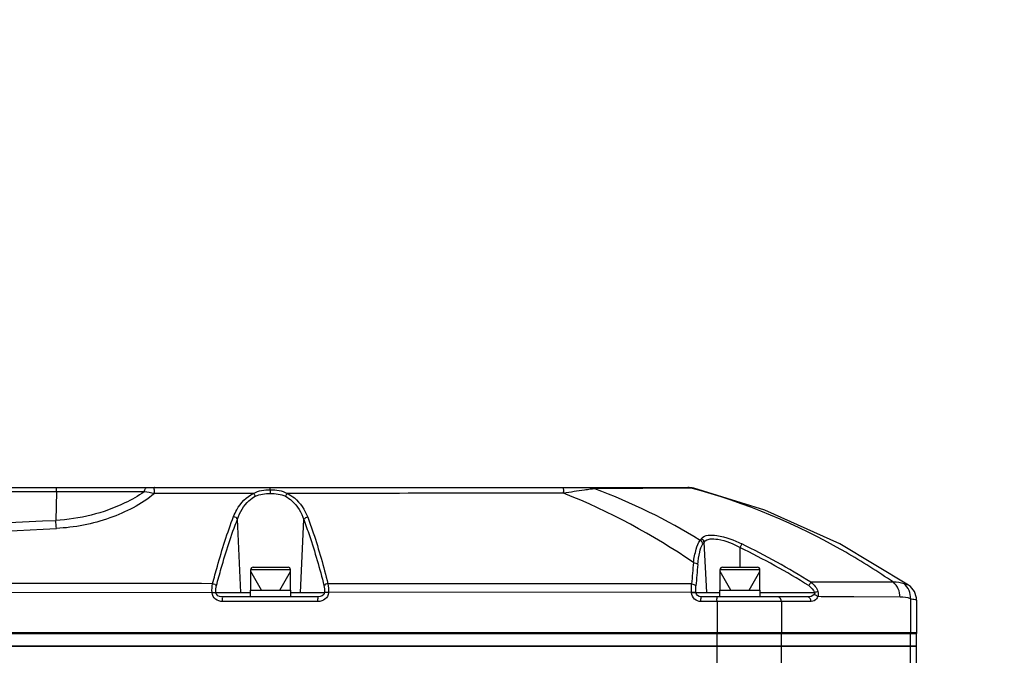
# Model space of a CAD drawing. Header units: millimetres. Extents: x 0 to 11890, y 0 to 8410.
# Tile 83 of 130: x 7403 to 7619, y 1866 to 2005. Entities that reach past the tile are written whole.
import ezdxf

# ---------------------------------------------------------------- set-up
doc = ezdxf.new("R2010")
doc.units = ezdxf.units.MM
doc.header["$LTSCALE"] = 653.95
doc.layers.get('0').update_dxf_attribs({"linetype": 'CONTINUOUS'})
for name, color, linetype in [('304102000094DXF_CONTINUOUS_LINE', 7, 'CONTINUOUS'), ('304102000129DXF_CONTINUOUS_LINE', 7, 'CONTINUOUS'), ('304105000066DXF_CONTINUOUS_LINE', 7, 'CONTINUOUS'), ('304106000105DXF_CONTINUOUS_LINE', 7, 'CONTINUOUS'), ('501023000065DXF_CONTINUOUS_LINE', 7, 'CONTINUOUS'), ('JISHUZILIAO_DXF_DIMENSION', 7, 'CONTINUOUS')]:
    doc.layers.add(name, color=color, linetype=linetype)
doc.styles.get("Standard").update_dxf_attribs({"font": 'txt', "width": 0.7})
doc.dimstyles.new('DIMSTYLE_4', dxfattribs={"dimtxt": 85, "dimasz": 60, "dimexe": 1, "dimexo": 0, "dimtad": 1, "dimdec": 1, "dimdsep": 46, "dimtxsty": 'Standard', "dimblk": '_FILLED', "dimblk1": '_FILLED', "dimblk2": '_FILLED', "dimcen": 0.09, "dimclrt": 5, "dimazin": 2, "dimtp": 1.2, "dimtm": 1.2, "dimtfac": 1, "dimtdec": 1, "dimtofl": 0, "dimtmove": 0, "dimatfit": 3, "dimldrblk": '_FILLED', "dimfxl": 1, "dimtolj": 1, "dimarcsym": 0})

# ---------------------------------------------------------------- blocks, each defined once
blk = doc.blocks.new('_FILLED')
at = {"color": 0, "linetype": 'ByBlock'}
blk.add_solid([(0, 0), (-1, 0.1667), (-1, -0.1667)], dxfattribs=at)
blk = doc.blocks.new('*D6')
at = {"layer": 'JISHUZILIAO_DXF_DIMENSION', "color": 2, "linetype": 'Continuous', "transparency": 16777216}
for p, q in [((6523.72, 1804.68), (9179.52, 2817.07)), ((8198.26, 2443.01), (6523.72, 1804.68)), ((8198.26, 2443.01), (8198.26, 2443.01))]:
    blk.add_line(p, q, dxfattribs=at)
at = {"layer": 'JISHUZILIAO_DXF_DIMENSION', "color": 2, "linetype": 'Continuous', "transparency": 16777216, "xscale": 60, "yscale": 60, "zscale": 60, "rotation": 200.8679145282}
blk.add_blockref('_FILLED', (8198.26, 2443.01), dxfattribs=at)

msp = doc.modelspace()

# ---------------------------------------------------------------- linework, layer by layer
at = {"layer": '304102000094DXF_CONTINUOUS_LINE', "color": 7, "linetype": 'Continuous'}
for p in [(7222.364, 1867.677), (7599.95, 1857.177)]:
    msp.add_line(p, (7599.95, 1867.677), dxfattribs=at)
at = {"layer": '304102000094DXF_CONTINUOUS_LINE', "color": 9, "linetype": 'Continuous'}
for p, q in [((7556.188, 1856.882), (7556.188, 1867.677)), ((7570.334, 1857.14), (7570.334, 1867.677)), ((7598.648, 1857.177), (7598.648, 1867.677))]:
    msp.add_line(p, q, dxfattribs=at)
at = {"layer": '304102000129DXF_CONTINUOUS_LINE', "color": 7, "linetype": 'Continuous'}
for p, q in [((7332.87, 1902.477), (7550.141, 1902.477)), ((7468.611, 1878.477), (7447.672, 1878.477)), ((7576.069, 1878.477), (7552.65, 1878.477)), ((7599.95, 1877.779), (7599.95, 1870.477)), ((7222.363, 1870.477), (7599.95, 1870.477))]:
    msp.add_line(p, q, dxfattribs=at)
at = {"layer": '304102000129DXF_CONTINUOUS_LINE', "color": 9, "linetype": 'Continuous'}
for p, q in [((7430.484, 1901.541), (7346.611, 1901.541)), ((7411.196, 1901.541), (7411.065, 1895.277)), ((7550.483, 1902.346), (7529.37, 1902.208)), ((7549.654, 1902.341), (7529.37, 1902.208)), ((7551.11, 1902.358), (7550.483, 1902.347)), ((7454.468, 1901.186), (7432.704, 1901.158)), ((7454.468, 1901.18), (7432.704, 1901.164)), ((7451.677, 1879.425), (7450.945, 1895.566)), ((7464.754, 1879.425), (7465.481, 1895.438)), ((7553.923, 1879.425), (7553.363, 1890.495)), ((7561.216, 1884.977), (7561.216, 1889.309)), ((7550.592, 1881.333), (7470.795, 1881.377)), ((7445.358, 1879.449), (7368.517, 1879.382)), ((7445.358, 1879.449), (7446.211, 1879.501)), ((7445.362, 1879.373), (7445.358, 1879.449)), ((7445.362, 1879.373), (7446.215, 1879.425)), ((7446.215, 1879.425), (7446.211, 1879.501)), ((7446.215, 1879.425), (7453.765, 1879.425)), ((7462.665, 1879.425), (7470.035, 1879.425)), ((7470.041, 1879.523), (7470.035, 1879.425)), ((7470.913, 1879.373), (7470.035, 1879.425)), ((7470.919, 1879.47), (7470.041, 1879.523)), ((7470.919, 1879.47), (7470.913, 1879.373)), ((7550.581, 1879.535), (7470.919, 1879.47)), ((7550.581, 1879.535), (7551.529, 1879.587)), ((7550.59, 1879.373), (7550.581, 1879.535)), ((7550.59, 1879.373), (7551.538, 1879.425)), ((7551.538, 1879.425), (7551.529, 1879.587)), ((7551.538, 1879.425), (7556.765, 1879.425)), ((7565.665, 1879.425), (7577.554, 1879.425)), ((7596.35, 1878.455), (7586.102, 1878.501)), ((7596.35, 1878.455), (7586.17, 1878.501)), ((7598.648, 1878.088), (7598.648, 1870.477)), ((7468.623, 1877.477), (7447.684, 1877.477)), ((7576.837, 1877.477), (7552.667, 1877.477)), ((7556.188, 1877.477), (7556.188, 1870.477)), ((7570.334, 1877.477), (7570.334, 1870.477))]:
    msp.add_line(p, q, dxfattribs=at)
at = {"layer": '304102000129DXF_CONTINUOUS_LINE', "color": 7, "linetype": 'Continuous'}
for points in [[(7551.109, 1902.358), (7550.712, 1902.436), (7550.14, 1902.477)], [(7598.207, 1881.081), (7583.141, 1890.125), (7566.645, 1897.508), (7551.109, 1902.358)]]:
    msp.add_lwpolyline(points, dxfattribs=at)
at = {"layer": '304102000129DXF_CONTINUOUS_LINE', "color": 9, "linetype": 'Continuous'}
msp.add_lwpolyline([(7577.554, 1879.425), (7577.585, 1879.371), (7577.605, 1879.317), (7577.615, 1879.262), (7577.614, 1879.203), (7577.6, 1879.142), (7577.569, 1879.076), (7577.52, 1879.008)], dxfattribs=at)
for centre, radius, start, end in [((7398.798, 1708.676), 195.451, 80.01004, 80.67002), ((7413.77, 1901.468), 44.389, 359.72199, 0.66459), ((7482.421, 1777.038), 133.685, 58.39195, 69.43981), ((7468.48, 1765.766), 145.846, 55.54239, 68.25245), ((7005.147, 10699.555), 8813.631, 272.3363916, 272.6397321), ((7309.325, 1886.097), 102.154, 4.15681, 5.15572), ((7087.464, 8511.659), 6626.071, 272.4026659, 272.8005549), ((7575.637, 1874.462), 28.389, 143.64644, 144.63667), ((7575.829, 1873.739), 28.027, 143.28314, 144.28059), ((7489.698, 1742.476), 163.325, 57.98096, 64.031), ((7489.541, 1742.444), 164.312, 57.93427, 63.98126), ((7878.763, 1855.183), 329.211, 174.62468, 175.44394), ((7872.25, 1855.041), 321.752, 174.55211, 175.38372)]:
    msp.add_arc(centre, radius, start, end, dxfattribs=at)
at = {"layer": '304102000129DXF_CONTINUOUS_LINE', "color": 7, "linetype": 'Continuous'}
msp.add_arc((7595.95, 1877.779), 4, 0, 55.64482, dxfattribs=at)
at = {"layer": '304102000129DXF_CONTINUOUS_LINE', "color": 9, "linetype": 'Continuous'}
for points, knots in [([(7430.484, 1901.541), (7429.143, 1900.603), (7423.159, 1897.229), (7416.271, 1895.535), (7411.065, 1895.277)], [0, 0, 0, 0, 0.2389773, 1, 1, 1, 1]), ([(7411.196, 1901.541), (7411.201, 1901.773), (7411.301, 1901.971), (7411.16, 1902.477), (7411.241, 1902.477)], [0, 0, 0, 0, 0.7414094, 1, 1, 1, 1]), ([(7430.484, 1901.541), (7430.519, 1901.676), (7430.617, 1901.994), (7430.803, 1902.477), (7431.031, 1902.477)], [0, 0, 0, 0, 0.3791696, 1, 1, 1, 1]), ([(7432.703, 1901.164), (7432.701, 1901.487), (7432.757, 1901.96), (7432.657, 1902.293), (7432.717, 1902.477), (7432.688, 1902.477)], [0, 0, 0, 0, 0.7387874, 0.9338846, 1, 1, 1, 1]), ([(7458.156, 1901.983), (7458.155, 1902.106), (7458.097, 1902.21), (7458.186, 1902.477), (7458.144, 1902.477)], [0, 0, 0, 0, 0.7458243, 1, 1, 1, 1]), ([(7522.518, 1901.232), (7522.515, 1901.539), (7522.561, 1901.986), (7522.47, 1902.304), (7522.518, 1902.477), (7522.491, 1902.477)], [0, 0, 0, 0, 0.7392116, 0.9338868, 1, 1, 1, 1]), ([(7528.38, 1902.095), (7527.941, 1902.039), (7525.984, 1901.771), (7524.033, 1901.467), (7522.518, 1901.232)], [0, 0, 0, 0, 0.2240999, 1, 1, 1, 1]), ([(7594.873, 1881.691), (7591.486, 1884.029), (7577.643, 1892.762), (7562.328, 1899.229), (7550.483, 1902.346)], [0, 0, 0, 0, 0.2515132, 1, 1, 1, 1]), ([(7432.704, 1901.164), (7429.858, 1898.768), (7422.822, 1895.204), (7415.182, 1893.697), (7411.21, 1893.502)], [0, 0, 0, 0, 0.4833943, 1, 1, 1, 1]), ([(7450.084, 1896.124), (7450.279, 1896.636), (7451.213, 1898.689), (7452.932, 1900.426), (7454.468, 1901.18)], [0, 0, 0, 0, 0.2424046, 1, 1, 1, 1]), ([(7450.945, 1895.566), (7451.452, 1897.061), (7452.585, 1899.037), (7454.354, 1900.288), (7454.852, 1900.557)], [0, 0, 0, 0, 0.7361514, 1, 1, 1, 1]), ([(7461.472, 1900.561), (7461.985, 1900.287), (7463.807, 1899.011), (7464.967, 1896.976), (7465.481, 1895.438)], [0, 0, 0, 0, 0.2639937, 1, 1, 1, 1]), ([(7461.852, 1901.186), (7462.411, 1900.915), (7464.395, 1899.665), (7465.752, 1897.589), (7466.35, 1895.993)], [0, 0, 0, 0, 0.2671006, 1, 1, 1, 1]), ([(7445.486, 1881.39), (7445.818, 1882.671), (7447.162, 1887.639), (7448.723, 1892.552), (7450.084, 1896.124)], [0, 0, 0, 0, 0.257185, 1, 1, 1, 1]), ([(7446.341, 1880.957), (7446.674, 1882.228), (7448.018, 1887.154), (7449.58, 1892.026), (7450.945, 1895.566)], [0, 0, 0, 0, 0.2571538, 1, 1, 1, 1]), ([(7465.481, 1895.438), (7465.914, 1894.296), (7467.609, 1889.536), (7468.988, 1884.668), (7469.919, 1880.952)], [0, 0, 0, 0, 0.2418357, 1, 1, 1, 1]), ([(7466.35, 1895.993), (7466.783, 1894.84), (7468.478, 1890.035), (7469.86, 1885.124), (7470.795, 1881.377)], [0, 0, 0, 0, 0.2417946, 1, 1, 1, 1]), ([(7550.999, 1886.023), (7551.145, 1887.024), (7551.474, 1888.684), (7552.052, 1890.349), (7552.486, 1890.892)], [0, 0, 0, 0, 0.5927467, 1, 1, 1, 1]), ([(7552.773, 1891.289), (7553.443, 1892.199), (7557.279, 1891.998), (7559.878, 1890.955), (7561.619, 1890.103)], [0, 0, 0, 0, 0.368134, 1, 1, 1, 1]), ([(7553.363, 1890.495), (7553.921, 1891.342), (7557.427, 1891.235), (7559.694, 1890.144), (7561.216, 1889.309)], [0, 0, 0, 0, 0.3689361, 1, 1, 1, 1]), ([(7551.951, 1885.588), (7552.039, 1886.508), (7552.263, 1888.037), (7552.704, 1889.586), (7553.074, 1890.102)], [0, 0, 0, 0, 0.5930117, 1, 1, 1, 1]), ([(7561.619, 1890.103), (7561.601, 1890.07), (7561.478, 1889.845), (7561.365, 1889.614), (7561.272, 1889.416)], [0, 0, 0, 0, 0.1478357, 1, 1, 1, 1]), ([(7576.773, 1881.688), (7576.75, 1881.656), (7576.604, 1881.448), (7576.468, 1881.232), (7576.358, 1881.048)], [0, 0, 0, 0, 0.155748, 1, 1, 1, 1]), ([(7594.873, 1881.691), (7593.57, 1881.69), (7587.536, 1881.684), (7581.503, 1881.685), (7576.773, 1881.688)], [0, 0, 0, 0, 0.2159948, 1, 1, 1, 1]), ([(7598.207, 1881.081), (7598.186, 1881.087), (7597.854, 1881.184), (7597.522, 1881.283), (7597.213, 1881.38)], [0, 0, 0, 0, 0.0631527, 1, 1, 1, 1]), ([(7447.684, 1877.477), (7447.145, 1877.477), (7446.031, 1877.789), (7445.395, 1878.841), (7445.362, 1879.373)], [0, 0, 0, 0, 0.5030383, 1, 1, 1, 1]), ([(7447.672, 1878.477), (7447.219, 1878.477), (7446.521, 1878.674), (7446.228, 1879.264), (7446.215, 1879.425)], [0, 0, 0, 0, 0.7375357, 1, 1, 1, 1]), ([(7447.684, 1877.477), (7447.684, 1877.713), (7447.572, 1877.929), (7447.77, 1878.477), (7447.672, 1878.477)], [0, 0, 0, 0, 0.7071174, 1, 1, 1, 1]), ([(7468.623, 1877.477), (7468.623, 1877.713), (7468.512, 1877.929), (7468.708, 1878.477), (7468.611, 1878.477)], [0, 0, 0, 0, 0.7071024, 1, 1, 1, 1]), ([(7470.913, 1879.373), (7470.88, 1878.845), (7470.265, 1877.797), (7469.159, 1877.477), (7468.623, 1877.477)], [0, 0, 0, 0, 0.4969877, 1, 1, 1, 1]), ([(7552.667, 1877.477), (7552.162, 1877.477), (7551.112, 1877.852), (7550.618, 1878.87), (7550.59, 1879.373)], [0, 0, 0, 0, 0.5008666, 1, 1, 1, 1]), ([(7552.667, 1877.477), (7552.667, 1877.713), (7552.558, 1877.929), (7552.748, 1878.477), (7552.65, 1878.477)], [0, 0, 0, 0, 0.7070291, 1, 1, 1, 1]), ([(7556.188, 1877.477), (7556.188, 1877.713), (7556.079, 1877.929), (7556.269, 1878.477), (7556.171, 1878.477)], [0, 0, 0, 0, 0.7069351, 1, 1, 1, 1]), ([(7578.297, 1878.539), (7578.224, 1878.37), (7577.915, 1877.828), (7577.275, 1877.477), (7576.837, 1877.477)], [0, 0, 0, 0, 0.296258, 1, 1, 1, 1]), ([(7586.17, 1878.501), (7585.544, 1878.503), (7582.919, 1878.516), (7580.295, 1878.529), (7578.297, 1878.539)], [0, 0, 0, 0, 0.2387162, 1, 1, 1, 1]), ([(7599.95, 1877.779), (7599.874, 1877.862), (7599.355, 1877.819), (7598.972, 1878.009), (7598.648, 1878.088)], [0, 0, 0, 0, 0.2530595, 1, 1, 1, 1])]:
    msp.add_open_spline(points, degree=3, knots=knots, dxfattribs=at)
for points in [[(7454.468, 1901.18), (7455.526, 1901.862), (7456.898, 1901.983), (7458.156, 1901.983)], [(7458.156, 1901.983), (7459.417, 1901.983), (7460.789, 1901.862), (7461.852, 1901.186)], [(7529.37, 1902.208), (7529.071, 1902.369), (7528.66, 1902.528), (7528.363, 1902.363)], [(7529.37, 1902.208), (7529.04, 1902.176), (7528.71, 1902.136), (7528.38, 1902.095)], [(7550.482, 1902.346), (7550.182, 1902.431), (7549.847, 1902.512), (7549.55, 1902.417)], [(7454.468, 1901.18), (7454.631, 1900.998), (7454.756, 1900.781), (7454.852, 1900.557)], [(7454.852, 1900.557), (7455.838, 1901.09), (7457.039, 1901.159), (7458.16, 1901.159)], [(7458.16, 1901.159), (7459.282, 1901.159), (7460.482, 1901.089), (7461.472, 1900.561)], [(7461.852, 1901.186), (7461.691, 1901.002), (7461.567, 1900.785), (7461.472, 1900.561)], [(7522.518, 1901.232), (7502.296, 1901.216), (7482.074, 1901.201), (7461.852, 1901.186)], [(7450.084, 1896.124), (7450.353, 1896.059), (7450.845, 1895.898), (7450.755, 1895.637)], [(7466.35, 1895.993), (7466.08, 1895.929), (7465.581, 1895.771), (7465.672, 1895.509)], [(7552.486, 1890.892), (7552.733, 1890.772), (7553.059, 1890.431), (7552.921, 1890.194)], [(7552.773, 1891.289), (7553.021, 1891.17), (7553.348, 1890.826), (7553.209, 1890.588)], [(7550.999, 1886.023), (7551.269, 1886.002), (7551.905, 1885.851), (7551.721, 1885.653)], [(7445.486, 1881.39), (7419.779, 1881.404), (7394.072, 1881.418), (7368.365, 1881.431)], [(7445.358, 1879.449), (7445.327, 1880.097), (7445.362, 1880.754), (7445.486, 1881.39)], [(7445.486, 1881.39), (7445.739, 1881.339), (7446.24, 1881.253), (7446.158, 1881.008)], [(7446.211, 1879.501), (7446.181, 1879.988), (7446.218, 1880.486), (7446.341, 1880.957)], [(7469.919, 1880.952), (7470.035, 1880.489), (7470.07, 1880), (7470.041, 1879.523)], [(7470.795, 1881.377), (7470.539, 1881.328), (7470.022, 1881.25), (7470.107, 1881.003)], [(7470.795, 1881.377), (7470.914, 1880.751), (7470.947, 1880.107), (7470.919, 1879.47)], [(7550.581, 1879.535), (7550.556, 1880.134), (7550.557, 1880.735), (7550.592, 1881.333)], [(7550.592, 1881.333), (7550.856, 1881.315), (7551.499, 1881.183), (7551.312, 1880.995)], [(7551.529, 1879.587), (7551.504, 1880.036), (7551.505, 1880.488), (7551.542, 1880.936)], [(7576.293, 1880.954), (7576.853, 1880.603), (7577.348, 1880.053), (7577.554, 1879.425)], [(7576.773, 1881.688), (7577.472, 1881.205), (7578.057, 1880.463), (7578.303, 1879.651)], [(7597.213, 1881.38), (7596.462, 1881.614), (7595.659, 1881.716), (7594.873, 1881.691)], [(7596.35, 1878.455), (7596.351, 1879.64), (7595.794, 1880.945), (7594.873, 1881.691)], [(7598.648, 1878.088), (7598.714, 1879.283), (7598.167, 1880.656), (7597.213, 1881.38)], [(7470.035, 1879.425), (7469.992, 1878.856), (7469.181, 1878.477), (7468.611, 1878.477)], [(7552.65, 1878.477), (7552.163, 1878.477), (7551.566, 1878.939), (7551.538, 1879.425)], [(7570.334, 1877.477), (7570.334, 1877.889), (7570.022, 1878.477), (7569.61, 1878.477)], [(7577.52, 1879.008), (7577.184, 1878.618), (7576.584, 1878.477), (7576.069, 1878.477)], [(7576.837, 1877.477), (7576.837, 1877.897), (7576.489, 1878.477), (7576.069, 1878.477)], [(7578.298, 1878.539), (7578.12, 1878.732), (7577.871, 1878.922), (7577.609, 1878.916)], [(7578.303, 1879.651), (7578.076, 1879.592), (7577.852, 1879.525), (7577.633, 1879.444)], [(7578.303, 1879.651), (7578.41, 1879.296), (7578.412, 1878.892), (7578.297, 1878.539)], [(7598.648, 1878.088), (7597.911, 1878.329), (7597.126, 1878.451), (7596.35, 1878.455)]]:
    msp.add_open_spline(points, degree=3, dxfattribs=at)
at = {"layer": '304105000066DXF_CONTINUOUS_LINE', "color": 7, "linetype": 'Continuous'}
for p, q in [((7453.765, 1879.977), (7462.665, 1879.977)), ((7453.765, 1878.477), (7453.765, 1879.977)), ((7462.665, 1878.477), (7462.665, 1879.977)), ((7556.765, 1879.977), (7565.665, 1879.977)), ((7556.765, 1878.477), (7556.765, 1879.977)), ((7565.665, 1878.477), (7565.665, 1879.977))]:
    msp.add_line(p, q, dxfattribs=at)
at = {"layer": '304106000105DXF_CONTINUOUS_LINE', "color": 7, "linetype": 'Continuous'}
for p, q in [((7222.363, 1870.677), (7599.95, 1870.677)), ((7599.95, 1867.677), (7599.95, 1870.677)), ((7599.95, 1867.677), (7222.363, 1867.677))]:
    msp.add_line(p, q, dxfattribs=at)
at = {"layer": '304106000105DXF_CONTINUOUS_LINE', "color": 9, "linetype": 'Continuous'}
for p, q in [((7556.188, 1867.677), (7556.188, 1870.677)), ((7570.334, 1867.677), (7570.334, 1870.677)), ((7598.648, 1867.677), (7598.648, 1870.677))]:
    msp.add_line(p, q, dxfattribs=at)
at = {"layer": '501023000065DXF_CONTINUOUS_LINE', "color": 9, "linetype": 'Continuous'}
for p, q in [((7453.855, 1884.477), (7462.575, 1884.477)), ((7556.855, 1884.477), (7565.575, 1884.477))]:
    msp.add_line(p, q, dxfattribs=at)
at = {"layer": '501023000065DXF_CONTINUOUS_LINE', "color": 7, "linetype": 'Continuous'}
for p, q in [((7453.855, 1879.977), (7453.855, 1884.477)), ((7454.355, 1884.977), (7462.075, 1884.977)), ((7462.575, 1879.977), (7462.575, 1884.477)), ((7556.855, 1879.977), (7556.855, 1884.477)), ((7557.355, 1884.977), (7565.075, 1884.977)), ((7565.575, 1879.977), (7565.575, 1884.477))]:
    msp.add_line(p, q, dxfattribs=at)
at = {"layer": '501023000065DXF_CONTINUOUS_LINE', "color": 2, "linetype": 'Continuous'}
for p, q in [((7456.215, 1879.977), (7453.855, 1884.065)), ((7460.215, 1879.977), (7462.575, 1884.065)), ((7559.215, 1879.977), (7556.855, 1884.065)), ((7563.215, 1879.977), (7565.575, 1884.065))]:
    msp.add_line(p, q, dxfattribs=at)
at = {"layer": '501023000065DXF_CONTINUOUS_LINE', "color": 7, "linetype": 'Continuous'}
for centre, start, end in [((7454.355, 1884.477), 90, 180), ((7462.075, 1884.477), 0, 90), ((7557.355, 1884.477), 90, 180), ((7565.075, 1884.477), 0, 90)]:
    msp.add_arc(centre, 0.5, start, end, dxfattribs=at)

# ---------------------------------------------------------------- dimensions: what is measured, and where the dimension line sits
at = {"layer": 'JISHUZILIAO_DXF_DIMENSION', "color": 2, "linetype": 'Continuous'}
dim = msp.add_radius_dim(center=(6523.715, 1804.677), mpoint=(8198.264, 2443.015), text='R<>', dimstyle='DIMSTYLE_4', override={"dimpost": '<>'}, dxfattribs=at)
dim.commit()
dim.dimension.update_dxf_attribs({"geometry": '*D6', "text_midpoint": (8782.766, 2688.568), "dimtype": 164})

doc.saveas('drawing.dxf')
